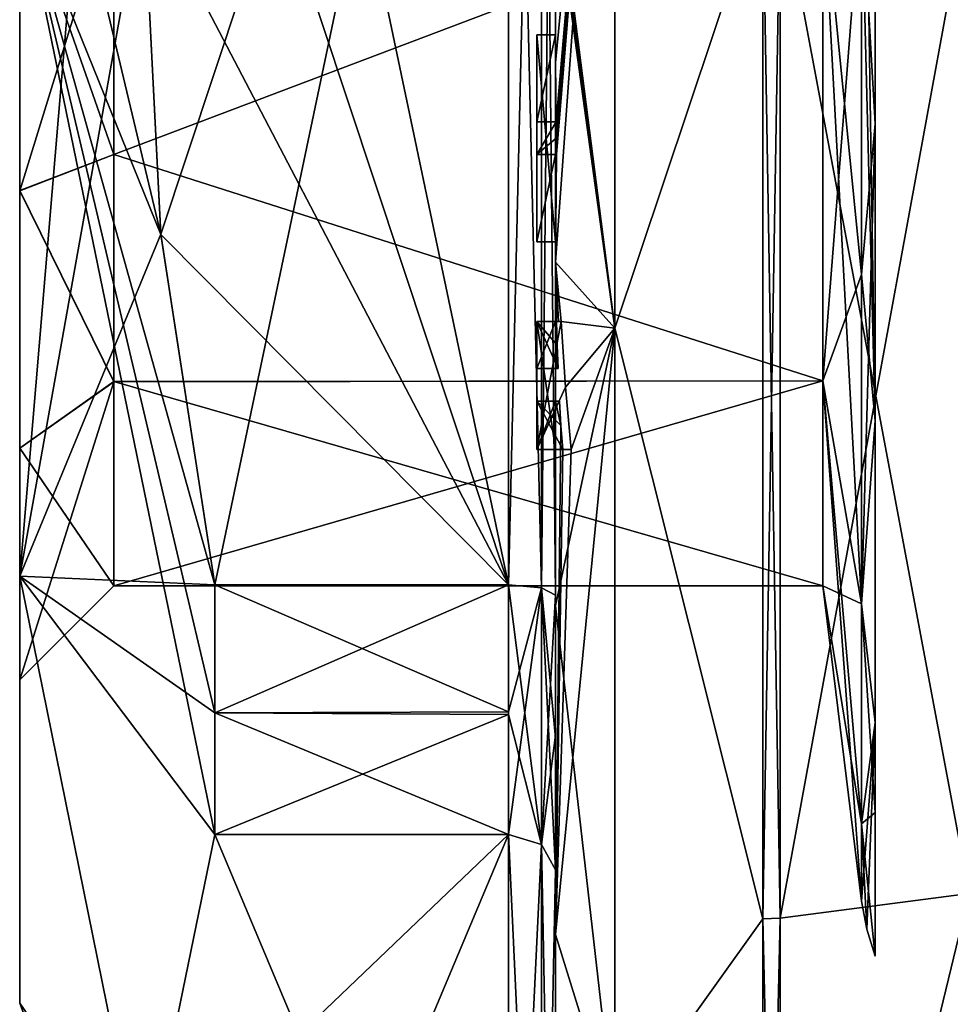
# Model space of a CAD drawing. Extents: x -100 to 297, y -1575 to 75.
# Tile 8 of 256: x -10 to 0, y -1484 to -1473. Entities that reach past the tile are written whole.
import ezdxf

# ---------------------------------------------------------------- set-up
doc = ezdxf.new("R2010")
doc.units = 0
doc.header["$LTSCALE"] = 41.718519
for name, color, linetype in [('1000', 7, 'CONTINUOUS'), ('1002', 7, 'CONTINUOUS'), ('1005', 7, 'CONTINUOUS'), ('1006', 7, 'CONTINUOUS'), ('1007', 7, 'CONTINUOUS'), ('1009', 7, 'CONTINUOUS'), ('1010', 7, 'CONTINUOUS'), ('1011', 7, 'CONTINUOUS'), ('1012', 7, 'CONTINUOUS'), ('1043', 7, 'CONTINUOUS'), ('1044', 7, 'CONTINUOUS'), ('1045', 7, 'CONTINUOUS'), ('1070', 7, 'CONTINUOUS'), ('1073', 7, 'CONTINUOUS'), ('1074', 7, 'CONTINUOUS'), ('1075', 7, 'CONTINUOUS'), ('1076', 7, 'CONTINUOUS'), ('1077', 7, 'CONTINUOUS'), ('1085', 7, 'CONTINUOUS'), ('1086', 7, 'CONTINUOUS'), ('1087', 7, 'CONTINUOUS'), ('1088', 7, 'CONTINUOUS'), ('1089', 7, 'CONTINUOUS'), ('1090', 7, 'CONTINUOUS'), ('1091', 7, 'CONTINUOUS'), ('1092', 7, 'CONTINUOUS'), ('1093', 7, 'CONTINUOUS'), ('1094', 7, 'CONTINUOUS'), ('1095', 7, 'CONTINUOUS'), ('1096', 7, 'CONTINUOUS'), ('1097', 7, 'CONTINUOUS'), ('1098', 7, 'CONTINUOUS'), ('1099', 7, 'CONTINUOUS'), ('1100', 7, 'CONTINUOUS'), ('1101', 7, 'CONTINUOUS'), ('1102', 7, 'CONTINUOUS'), ('1166', 7, 'CONTINUOUS'), ('1169', 7, 'CONTINUOUS'), ('1171', 7, 'CONTINUOUS'), ('1174', 7, 'CONTINUOUS'), ('985', 7, 'CONTINUOUS'), ('986', 7, 'CONTINUOUS'), ('987', 7, 'CONTINUOUS'), ('988', 7, 'CONTINUOUS'), ('989', 7, 'CONTINUOUS'), ('992', 7, 'CONTINUOUS'), ('997', 7, 'CONTINUOUS'), ('998', 7, 'CONTINUOUS'), ('999', 7, 'CONTINUOUS')]:
    doc.layers.add(name, color=color, linetype=linetype)

msp = doc.modelspace()

# ---------------------------------------------------------------- linework, layer by layer
at = {"layer": '1000', "linetype": 'CONTINUOUS'}
for points in [[(0, -1472, -21.444), (0, -1482.721, -18.571), (-2.009, -1472, -21.97), (0, -1472, -21.444)], [(-2.009, -1472, -21.97), (0, -1482.721, -18.571), (-2.009, -1482.985, -19.026), (-2.009, -1472, -21.97)], [(0, -1482.721, -18.571), (0, -1490.571, -10.723), (-2.009, -1491.026, -10.985), (0, -1482.721, -18.571)], [(-2.009, -1482.985, -19.026), (0, -1482.721, -18.571), (-2.009, -1491.026, -10.985), (-2.009, -1482.985, -19.026)]]:
    msp.add_3dface(points, dxfattribs=at)
at = {"layer": '1002', "linetype": 'CONTINUOUS'}
for points in [[(-1.556, -1472, -7.45), (-1.556, -1477.268, -5.268), (-1.144, -1472, -10.805), (-1.556, -1472, -7.45)], [(-1.144, -1472, -10.805), (-1.556, -1477.268, -5.268), (-1.144, -1476.135, -9.982), (-1.144, -1472, -10.805)], [(-1.556, -1477.268, 5.268), (-1.556, -1472, 7.45), (-1.144, -1479.64, 7.64), (-1.556, -1477.268, 5.268)], [(-1.556, -1472, 7.45), (-1.144, -1472, 10.805), (-1.144, -1476.135, 9.982), (-1.556, -1472, 7.45)], [(-1.144, -1479.64, 7.64), (-1.556, -1472, 7.45), (-1.144, -1476.135, 9.982), (-1.144, -1479.64, 7.64)], [(-1.144, -1476.135, -9.982), (-1.556, -1477.268, -5.268), (-1.144, -1479.64, -7.64), (-1.144, -1476.135, -9.982)], [(-1.556, -1477.268, -5.268), (-1.556, -1479.45), (-1.144, -1479.64, -7.64), (-1.556, -1477.268, -5.268)], [(-1.556, -1479.45), (-1.556, -1477.268, 5.268), (-1.144, -1482.805), (-1.556, -1479.45)], [(-1.144, -1482.805), (-1.556, -1477.268, 5.268), (-1.144, -1481.982, 4.135), (-1.144, -1482.805)], [(-1.144, -1481.982, 4.135), (-1.556, -1477.268, 5.268), (-1.144, -1479.64, 7.64), (-1.144, -1481.982, 4.135)], [(-1.144, -1479.64, -7.64), (-1.556, -1479.45), (-1.144, -1481.982, -4.135), (-1.144, -1479.64, -7.64)], [(-1.144, -1481.982, -4.135), (-1.556, -1479.45), (-1.144, -1482.805), (-1.144, -1481.982, -4.135)]]:
    msp.add_3dface(points, dxfattribs=at)
at = {"layer": '1005', "linetype": 'CONTINUOUS'}
for points in [[(-2.195, -1482.991, -19.037), (-2.195, -1472, -21.983), (-2.009, -1482.985, -19.026), (-2.195, -1482.991, -19.037)], [(-2.195, -1472, -21.983), (-2.009, -1472, -21.97), (-2.009, -1482.985, -19.026), (-2.195, -1472, -21.983)], [(-2.195, -1482.991, -19.037), (-2.009, -1482.985, -19.026), (-2.009, -1491.026, -10.985), (-2.195, -1482.991, -19.037)], [(-2.195, -1491.037, -10.991), (-2.195, -1482.991, -19.037), (-2.009, -1491.026, -10.985), (-2.195, -1491.037, -10.991)]]:
    msp.add_3dface(points, dxfattribs=at)
at = {"layer": '1006', "linetype": 'CONTINUOUS'}
for points in [[(-2.195, -1472, 21.983), (-2.195, -1482.991, 19.037), (-2.009, -1472, 21.97), (-2.195, -1472, 21.983)], [(-2.195, -1482.991, 19.037), (-2.009, -1482.985, 19.026), (-2.009, -1472, 21.97), (-2.195, -1482.991, 19.037)], [(-2.195, -1482.991, 19.037), (-2.195, -1491.037, 10.991), (-2.009, -1482.985, 19.026), (-2.195, -1482.991, 19.037)], [(-2.195, -1491.037, 10.991), (-2.009, -1491.026, 10.985), (-2.009, -1482.985, 19.026), (-2.195, -1491.037, 10.991)]]:
    msp.add_3dface(points, dxfattribs=at)
at = {"layer": '1007', "linetype": 'CONTINUOUS'}
for points in [[(-10.1, -1479.347, -10.113), (-10.1, -1472, -12.5), (-8.023, -1482.093, -14.418), (-10.1, -1479.347, -10.113)], [(-10.1, -1472, -12.5), (-8.598, -1475.71, -15.95), (-8.023, -1479.44, -15.95), (-10.1, -1472, -12.5)], [(-8.598, -1475.71, -15.95), (-10.1, -1472, -12.5), (-9.483, -1472, -14.24), (-8.598, -1475.71, -15.95)], [(-10.1, -1472, -12.5), (-8.023, -1479.44, -15.95), (-8.023, -1480.8, -15.242), (-10.1, -1472, -12.5)], [(-8.023, -1482.093, -14.418), (-10.1, -1472, -12.5), (-8.023, -1480.8, -15.242), (-8.023, -1482.093, -14.418)], [(-10.1, -1472, 12.5), (-10.1, -1479.347, 10.113), (-9.483, -1472, 14.24), (-10.1, -1472, 12.5)], [(-10.1, -1479.347, 10.113), (-8.598, -1475.708, 15.95), (-8.786, -1472, 15.95), (-10.1, -1479.347, 10.113)], [(-10.1, -1479.347, 10.113), (-8.786, -1472, 15.95), (-9.483, -1472, 14.24), (-10.1, -1479.347, 10.113)], [(-8.786, -1472, -15.95), (-8.598, -1475.71, -15.95), (-9.483, -1472, -14.24), (-8.786, -1472, -15.95)], [(-10.1, -1479.347, 10.113), (-8.023, -1479.44, 15.95), (-8.598, -1475.708, 15.95), (-10.1, -1479.347, 10.113)], [(-10.1, -1479.347, 10.113), (-10.1, -1483.888, 3.863), (-8.786, -1485.813, 7.975), (-10.1, -1479.347, 10.113)], [(-10.1, -1479.347, 10.113), (-8.786, -1485.813, 7.975), (-8.023, -1482.093, 14.418), (-10.1, -1479.347, 10.113)], [(-10.1, -1479.347, 10.113), (-8.023, -1482.093, 14.418), (-8.023, -1480.8, 15.242), (-10.1, -1479.347, 10.113)], [(-8.023, -1479.44, 15.95), (-10.1, -1479.347, 10.113), (-8.023, -1480.8, 15.242), (-8.023, -1479.44, 15.95)], [(-10.1, -1483.888, -3.863), (-10.1, -1479.347, -10.113), (-8.786, -1485.813, -7.975), (-10.1, -1483.888, -3.863)], [(-10.1, -1479.347, -10.113), (-8.023, -1482.093, -14.418), (-8.786, -1485.813, -7.975), (-10.1, -1479.347, -10.113)], [(-10.1, -1483.888, 3.863), (-10.1, -1483.888, -3.863), (-8.023, -1489.533, 1.532), (-10.1, -1483.888, 3.863)], [(-10.1, -1483.888, 3.863), (-8.023, -1489.533, 1.532), (-8.786, -1485.813, 7.975), (-10.1, -1483.888, 3.863)], [(-10.1, -1483.888, -3.863), (-8.786, -1485.813, -7.975), (-8.023, -1489.533, -1.532), (-10.1, -1483.888, -3.863)], [(-10.1, -1483.888, -3.863), (-8.023, -1489.533, -1.532), (-8.023, -1489.6), (-10.1, -1483.888, -3.863)], [(-8.023, -1489.533, 1.532), (-10.1, -1483.888, -3.863), (-8.023, -1489.6), (-8.023, -1489.533, 1.532)]]:
    msp.add_3dface(points, dxfattribs=at)
at = {"layer": '1009', "linetype": 'CONTINUOUS'}
for points in [[(-1.556, -1477.268, -5.268), (-1.556, -1472, -7.45), (-9.1, -1474.86, -6.879), (-1.556, -1477.268, -5.268)], [(-9.1, -1474.86, -6.879), (-1.556, -1472, -7.45), (-9.1, -1472.001, -7.45), (-9.1, -1474.86, -6.879)], [(-9.1, -1477.277, -5.259), (-1.556, -1477.268, -5.268), (-9.1, -1474.86, -6.879), (-9.1, -1477.277, -5.259)], [(-1.556, -1479.45), (-1.556, -1477.268, -5.268), (-9.1, -1479.45), (-1.556, -1479.45)], [(-9.1, -1479.45), (-1.556, -1477.268, -5.268), (-9.1, -1477.277, -5.259), (-9.1, -1479.45)]]:
    msp.add_3dface(points, dxfattribs=at)
at = {"layer": '1010', "linetype": 'CONTINUOUS'}
for points in [[(-9.1, -1474.859, 6.88), (-9.1, -1471.999, 7.45), (-1.556, -1472, 7.45), (-9.1, -1474.859, 6.88)], [(-1.556, -1477.268, 5.268), (-9.1, -1474.859, 6.88), (-1.556, -1472, 7.45), (-1.556, -1477.268, 5.268)], [(-9.1, -1477.276, 5.26), (-9.1, -1474.859, 6.88), (-1.556, -1477.268, 5.268), (-9.1, -1477.276, 5.26)], [(-1.556, -1479.45), (-9.1, -1477.276, 5.26), (-1.556, -1477.268, 5.268), (-1.556, -1479.45)], [(-1.556, -1479.45), (-9.1, -1479.45), (-9.1, -1477.276, 5.26), (-1.556, -1479.45)]]:
    msp.add_3dface(points, dxfattribs=at)
at = {"layer": '1011', "linetype": 'CONTINUOUS'}
for points in [[(-10.1, -1472.001, -8.45), (-10.1, -1475.245, -7.802), (-9.1, -1472.001, -7.45), (-10.1, -1472.001, -8.45)], [(-10.1, -1475.245, -7.802), (-9.1, -1474.86, -6.879), (-9.1, -1472.001, -7.45), (-10.1, -1475.245, -7.802)], [(-10.1, -1475.245, -7.802), (-9.1, -1477.277, -5.259), (-9.1, -1474.86, -6.879), (-10.1, -1475.245, -7.802)], [(-10.1, -1475.245, -7.802), (-10.1, -1477.985, -5.965), (-9.1, -1477.277, -5.259), (-10.1, -1475.245, -7.802)], [(-10.1, -1477.985, -5.965), (-10.1, -1480.45), (-9.1, -1477.277, -5.259), (-10.1, -1477.985, -5.965)], [(-10.1, -1480.45), (-9.1, -1479.45), (-9.1, -1477.277, -5.259), (-10.1, -1480.45)]]:
    msp.add_3dface(points, dxfattribs=at)
at = {"layer": '1012', "linetype": 'CONTINUOUS'}
for points in [[(-10.1, -1475.243, 7.803), (-10.1, -1471.999, 8.45), (-9.1, -1474.859, 6.88), (-10.1, -1475.243, 7.803)], [(-10.1, -1471.999, 8.45), (-9.1, -1471.999, 7.45), (-9.1, -1474.859, 6.88), (-10.1, -1471.999, 8.45)], [(-10.1, -1475.243, 7.803), (-9.1, -1474.859, 6.88), (-9.1, -1477.276, 5.26), (-10.1, -1475.243, 7.803)], [(-10.1, -1477.984, 5.966), (-10.1, -1475.243, 7.803), (-9.1, -1477.276, 5.26), (-10.1, -1477.984, 5.966)], [(-9.1, -1479.45), (-10.1, -1477.984, 5.966), (-9.1, -1477.276, 5.26), (-9.1, -1479.45)], [(-10.1, -1480.45), (-10.1, -1477.984, 5.966), (-9.1, -1479.45), (-10.1, -1480.45)]]:
    msp.add_3dface(points, dxfattribs=at)
at = {"layer": '1043', "linetype": 'CONTINUOUS'}
for points in [[(-4.6, -1473.588, 16.783), (-4.6, -1473.588, 16.5), (-4.6, -1475.789, 16.5), (-4.6, -1473.588, 16.783)], [(-4.6, -1474.513, 16.783), (-4.6, -1473.588, 16.783), (-4.6, -1475.789, 16.5), (-4.6, -1474.513, 16.783)], [(-4.6, -1474.513, 19.5), (-4.6, -1474.513, 16.783), (-4.6, -1474.86, 16.783), (-4.6, -1474.513, 19.5)], [(-4.6, -1474.86, 16.783), (-4.6, -1474.513, 16.783), (-4.6, -1475.789, 16.5), (-4.6, -1474.86, 16.783)], [(-4.6, -1474.86, 19.5), (-4.6, -1474.513, 19.5), (-4.6, -1474.86, 16.783), (-4.6, -1474.86, 19.5)], [(-4.6, -1475.789, 16.783), (-4.6, -1474.86, 16.783), (-4.6, -1475.789, 16.5), (-4.6, -1475.789, 16.783)], [(-4.6, -1476.637, 19.5), (-4.6, -1476.637, 19.196), (-4.6, -1477.135, 19.196), (-4.6, -1476.637, 19.5)], [(-4.6, -1478, 19.5), (-4.6, -1476.637, 19.5), (-4.6, -1478, 19.196), (-4.6, -1478, 19.5)], [(-4.6, -1478, 19.196), (-4.6, -1476.637, 19.5), (-4.6, -1477.483, 19.196), (-4.6, -1478, 19.196)], [(-4.6, -1477.483, 19.196), (-4.6, -1476.637, 19.5), (-4.6, -1477.135, 19.196), (-4.6, -1477.483, 19.196)], [(-4.6, -1476.637, 16.5), (-4.6, -1478, 16.5), (-4.6, -1476.637, 16.804), (-4.6, -1476.637, 16.5)], [(-4.6, -1476.637, 16.804), (-4.6, -1478, 16.5), (-4.6, -1477.135, 16.804), (-4.6, -1476.637, 16.804)], [(-4.6, -1477.483, 16.804), (-4.6, -1477.483, 19.196), (-4.6, -1477.135, 19.196), (-4.6, -1477.483, 16.804)], [(-4.6, -1478, 16.5), (-4.6, -1477.483, 16.804), (-4.6, -1477.135, 16.804), (-4.6, -1478, 16.5)], [(-4.6, -1477.135, 16.804), (-4.6, -1477.483, 16.804), (-4.6, -1477.135, 19.196), (-4.6, -1477.135, 16.804)], [(-4.6, -1478, 16.804), (-4.6, -1477.483, 16.804), (-4.6, -1478, 16.5), (-4.6, -1478, 16.804)]]:
    msp.add_3dface(points, dxfattribs=at)
at = {"layer": '1044', "linetype": 'CONTINUOUS'}
for points in [[(-4.34, -1476.637, 19.5), (-4.368, -1476.637, 19.349), (-4.6, -1476.637, 19.5), (-4.34, -1476.637, 19.5)], [(-4.368, -1476.637, 19.349), (-4.388, -1476.637, 19.196), (-4.6, -1476.637, 19.5), (-4.368, -1476.637, 19.349)], [(-4.388, -1476.637, 19.196), (-4.6, -1476.637, 19.196), (-4.6, -1476.637, 19.5), (-4.388, -1476.637, 19.196)]]:
    msp.add_3dface(points, dxfattribs=at)
at = {"layer": '1045', "linetype": 'CONTINUOUS'}
for points in [[(-4.4, -1473.588, 16.783), (-4.4, -1473.588, 16.5), (-4.6, -1473.588, 16.783), (-4.4, -1473.588, 16.783)], [(-4.4, -1473.588, 16.5), (-4.6, -1473.588, 16.5), (-4.6, -1473.588, 16.783), (-4.4, -1473.588, 16.5)]]:
    msp.add_3dface(points, dxfattribs=at)
at = {"layer": '1070', "linetype": 'CONTINUOUS'}
for points in [[(-4.4, -1479.55, 16.45), (-4.4, -1464.45, 16.45), (-4.549, -1464.528, 16.094), (-4.4, -1479.55, 16.45)], [(-4.549, -1464.528, 16.094), (-4.9, -1464.56, 15.95), (-4.549, -1479.472, 16.094), (-4.549, -1464.528, 16.094)], [(-4.9, -1464.56, 15.95), (-4.9, -1479.44, 15.95), (-4.549, -1479.472, 16.094), (-4.9, -1464.56, 15.95)], [(-4.4, -1479.55, 16.45), (-4.549, -1464.528, 16.094), (-4.549, -1479.472, 16.094), (-4.4, -1479.55, 16.45)]]:
    msp.add_3dface(points, dxfattribs=at)
at = {"layer": '1073', "linetype": 'CONTINUOUS'}
for points in [[(-4.4, -1464.45, -16.45), (-4.4, -1479.55, -16.45), (-4.549, -1479.472, -16.094), (-4.4, -1464.45, -16.45)], [(-4.4, -1464.45, -16.45), (-4.549, -1479.472, -16.094), (-4.549, -1464.528, -16.094), (-4.4, -1464.45, -16.45)], [(-4.9, -1479.44, -15.95), (-4.9, -1464.56, -15.95), (-4.549, -1464.528, -16.094), (-4.9, -1479.44, -15.95)], [(-4.549, -1479.472, -16.094), (-4.9, -1479.44, -15.95), (-4.549, -1464.528, -16.094), (-4.549, -1479.472, -16.094)]]:
    msp.add_3dface(points, dxfattribs=at)
at = {"layer": '1074', "linetype": 'CONTINUOUS'}
for points in [[(-4.9, -1489.533, -1.532), (-4.9, -1482.093, -14.418), (-4.549, -1482.202, -14.518), (-4.9, -1489.533, -1.532)], [(-4.549, -1489.674, -1.576), (-4.9, -1489.533, -1.532), (-4.549, -1482.202, -14.518), (-4.549, -1489.674, -1.576)], [(-4.4, -1482.471, -14.764), (-4.549, -1489.674, -1.576), (-4.549, -1482.202, -14.518), (-4.4, -1482.471, -14.764)], [(-4.4, -1482.471, -14.764), (-4.4, -1490.021, -1.686), (-4.549, -1489.674, -1.576), (-4.4, -1482.471, -14.764)]]:
    msp.add_3dface(points, dxfattribs=at)
at = {"layer": '1075', "linetype": 'CONTINUOUS'}
for points in [[(-4.9, -1482.093, 14.418), (-4.9, -1489.533, 1.532), (-4.549, -1489.674, 1.576), (-4.9, -1482.093, 14.418)], [(-4.549, -1482.202, 14.518), (-4.9, -1482.093, 14.418), (-4.549, -1489.674, 1.576), (-4.549, -1482.202, 14.518)], [(-4.4, -1490.021, 1.686), (-4.4, -1482.471, 14.764), (-4.549, -1482.202, 14.518), (-4.4, -1490.021, 1.686)], [(-4.4, -1490.021, 1.686), (-4.549, -1482.202, 14.518), (-4.549, -1489.674, 1.576), (-4.4, -1490.021, 1.686)]]:
    msp.add_3dface(points, dxfattribs=at)
at = {"layer": '1076', "linetype": 'CONTINUOUS'}
for points in [[(-1, -1467.059, -10.26), (-1.144, -1472, -10.805), (-1, -1474.535, -11.102), (-1, -1467.059, -10.26)], [(-1.144, -1472, -10.805), (-1.144, -1476.135, -9.982), (-1, -1474.535, -11.102), (-1.144, -1472, -10.805)], [(-1.144, -1476.135, -9.982), (-1.144, -1479.64, -7.64), (-1, -1474.535, -11.102), (-1.144, -1476.135, -9.982)], [(-1, -1474.535, -11.102), (-1.144, -1479.64, -7.64), (-1, -1480.904, -7.1), (-1, -1474.535, -11.102)], [(-1.144, -1479.64, -7.64), (-1.144, -1481.982, -4.135), (-1, -1480.904, -7.1), (-1.144, -1479.64, -7.64)], [(-1.144, -1481.982, -4.135), (-1.144, -1482.805), (-1, -1480.904, -7.1), (-1.144, -1481.982, -4.135)], [(-1.144, -1482.805), (-1.09, -1483.101, 0), (-1, -1480.904, -7.1), (-1.144, -1482.805)], [(-1.09, -1483.101, 0), (-1, -1483.388, 0), (-1, -1480.904, -7.1), (-1.09, -1483.101, 0)]]:
    msp.add_3dface(points, dxfattribs=at)
at = {"layer": '1077', "linetype": 'CONTINUOUS'}
for points in [[(-1.144, -1476.135, 9.982), (-1.144, -1472, 10.805), (-1, -1477.693, 9.862), (-1.144, -1476.135, 9.982)], [(-1, -1477.693, 9.862), (-1.144, -1472, 10.805), (-1.09, -1472, 11.101), (-1, -1477.693, 9.862)], [(-1, -1472, 11.388), (-1, -1477.693, 9.862), (-1.09, -1472, 11.101), (-1, -1472, 11.388)], [(-1.144, -1479.64, 7.64), (-1.144, -1476.135, 9.982), (-1, -1477.693, 9.862), (-1.144, -1479.64, 7.64)], [(-1, -1481.862, 5.693), (-1.144, -1479.64, 7.64), (-1, -1477.693, 9.862), (-1, -1481.862, 5.693)], [(-1.144, -1481.982, 4.135), (-1.144, -1479.64, 7.64), (-1, -1481.862, 5.693), (-1.144, -1481.982, 4.135)], [(-1, -1483.388, 0), (-1.144, -1481.982, 4.135), (-1, -1481.862, 5.693), (-1, -1483.388, 0)], [(-1.144, -1482.805), (-1.144, -1481.982, 4.135), (-1.09, -1483.101, 0), (-1.144, -1482.805)], [(-1.144, -1481.982, 4.135), (-1, -1483.388, 0), (-1.09, -1483.101, 0), (-1.144, -1481.982, 4.135)]]:
    msp.add_3dface(points, dxfattribs=at)
at = {"layer": '1085', "linetype": 'CONTINUOUS'}
for points in [[(-4.388, -1476.637, 19.196), (-4.381, -1476.888, 19.196), (-4.6, -1476.637, 19.196), (-4.388, -1476.637, 19.196)], [(-4.381, -1476.888, 19.196), (-4.372, -1477.135, 19.196), (-4.6, -1476.637, 19.196), (-4.381, -1476.888, 19.196)], [(-4.6, -1476.637, 19.196), (-4.372, -1477.135, 19.196), (-4.6, -1477.135, 19.196), (-4.6, -1476.637, 19.196)]]:
    msp.add_3dface(points, dxfattribs=at)
at = {"layer": '1086', "linetype": 'CONTINUOUS'}
for points in [[(-4.4, -1477.135, 18.812), (-4.4, -1477.135, 16.804), (-4.6, -1477.135, 19.196), (-4.4, -1477.135, 18.812)], [(-4.393, -1477.135, 19.005), (-4.4, -1477.135, 18.812), (-4.6, -1477.135, 19.196), (-4.393, -1477.135, 19.005)], [(-4.4, -1477.135, 16.804), (-4.6, -1477.135, 16.804), (-4.6, -1477.135, 19.196), (-4.4, -1477.135, 16.804)], [(-4.372, -1477.135, 19.196), (-4.393, -1477.135, 19.005), (-4.6, -1477.135, 19.196), (-4.372, -1477.135, 19.196)]]:
    msp.add_3dface(points, dxfattribs=at)
at = {"layer": '1087', "linetype": 'CONTINUOUS'}
for points in [[(-4.4, -1477.135, 16.804), (-4.4, -1476.637, 16.804), (-4.6, -1477.135, 16.804), (-4.4, -1477.135, 16.804)], [(-4.4, -1476.637, 16.804), (-4.6, -1476.637, 16.804), (-4.6, -1477.135, 16.804), (-4.4, -1476.637, 16.804)]]:
    msp.add_3dface(points, dxfattribs=at)
at = {"layer": '1088', "linetype": 'CONTINUOUS'}
for points in [[(-4.4, -1476.637, 16.804), (-4.4, -1476.637, 16.5), (-4.6, -1476.637, 16.804), (-4.4, -1476.637, 16.804)], [(-4.4, -1476.637, 16.5), (-4.6, -1476.637, 16.5), (-4.6, -1476.637, 16.804), (-4.4, -1476.637, 16.5)]]:
    msp.add_3dface(points, dxfattribs=at)
at = {"layer": '1089', "linetype": 'CONTINUOUS'}
for points in [[(-4.4, -1476.637, 16.5), (-4.4, -1478, 16.5), (-4.6, -1476.637, 16.5), (-4.4, -1476.637, 16.5)], [(-4.4, -1478, 16.5), (-4.6, -1478, 16.5), (-4.6, -1476.637, 16.5), (-4.4, -1478, 16.5)]]:
    msp.add_3dface(points, dxfattribs=at)
at = {"layer": '1090', "linetype": 'CONTINUOUS'}
for points in [[(-4.4, -1478, 16.5), (-4.4, -1478, 16.804), (-4.6, -1478, 16.5), (-4.4, -1478, 16.5)], [(-4.4, -1478, 16.804), (-4.6, -1478, 16.804), (-4.6, -1478, 16.5), (-4.4, -1478, 16.804)]]:
    msp.add_3dface(points, dxfattribs=at)
at = {"layer": '1091', "linetype": 'CONTINUOUS'}
for points in [[(-4.4, -1478, 16.804), (-4.4, -1477.483, 16.804), (-4.6, -1478, 16.804), (-4.4, -1478, 16.804)], [(-4.4, -1477.483, 16.804), (-4.6, -1477.483, 16.804), (-4.6, -1478, 16.804), (-4.4, -1477.483, 16.804)]]:
    msp.add_3dface(points, dxfattribs=at)
at = {"layer": '1092', "linetype": 'CONTINUOUS'}
for points in [[(-4.4, -1477.483, 16.804), (-4.4, -1477.483, 18.713), (-4.6, -1477.483, 16.804), (-4.4, -1477.483, 16.804)], [(-4.4, -1477.483, 18.713), (-4.389, -1477.483, 18.956), (-4.6, -1477.483, 16.804), (-4.4, -1477.483, 18.713)], [(-4.389, -1477.483, 18.956), (-4.357, -1477.483, 19.196), (-4.6, -1477.483, 19.196), (-4.389, -1477.483, 18.956)], [(-4.389, -1477.483, 18.956), (-4.6, -1477.483, 19.196), (-4.6, -1477.483, 16.804), (-4.389, -1477.483, 18.956)]]:
    msp.add_3dface(points, dxfattribs=at)
at = {"layer": '1093', "linetype": 'CONTINUOUS'}
for points in [[(-4.357, -1477.483, 19.196), (-4.342, -1477.744, 19.196), (-4.6, -1477.483, 19.196), (-4.357, -1477.483, 19.196)], [(-4.342, -1477.744, 19.196), (-4.324, -1478, 19.196), (-4.6, -1477.483, 19.196), (-4.342, -1477.744, 19.196)], [(-4.324, -1478, 19.196), (-4.6, -1478, 19.196), (-4.6, -1477.483, 19.196), (-4.324, -1478, 19.196)]]:
    msp.add_3dface(points, dxfattribs=at)
at = {"layer": '1094', "linetype": 'CONTINUOUS'}
for points in [[(-4.324, -1478, 19.196), (-4.282, -1478, 19.35), (-4.6, -1478, 19.5), (-4.324, -1478, 19.196)], [(-4.324, -1478, 19.196), (-4.6, -1478, 19.5), (-4.6, -1478, 19.196), (-4.324, -1478, 19.196)], [(-4.282, -1478, 19.35), (-4.232, -1478, 19.5), (-4.6, -1478, 19.5), (-4.282, -1478, 19.35)]]:
    msp.add_3dface(points, dxfattribs=at)
at = {"layer": '1095', "linetype": 'CONTINUOUS'}
for points in [[(-4.295, -1477.334, 19.5), (-4.34, -1476.637, 19.5), (-4.6, -1478, 19.5), (-4.295, -1477.334, 19.5)], [(-4.34, -1476.637, 19.5), (-4.6, -1476.637, 19.5), (-4.6, -1478, 19.5), (-4.34, -1476.637, 19.5)], [(-4.232, -1478, 19.5), (-4.295, -1477.334, 19.5), (-4.6, -1478, 19.5), (-4.232, -1478, 19.5)]]:
    msp.add_3dface(points, dxfattribs=at)
at = {"layer": '1096', "linetype": 'CONTINUOUS'}
for points in [[(-4.4, -1473.588, 16.5), (-4.4, -1475.789, 16.5), (-4.6, -1473.588, 16.5), (-4.4, -1473.588, 16.5)], [(-4.6, -1473.588, 16.5), (-4.4, -1475.789, 16.5), (-4.6, -1475.789, 16.5), (-4.6, -1473.588, 16.5)]]:
    msp.add_3dface(points, dxfattribs=at)
at = {"layer": '1097', "linetype": 'CONTINUOUS'}
for points in [[(-4.4, -1475.789, 16.5), (-4.4, -1475.789, 16.783), (-4.6, -1475.789, 16.5), (-4.4, -1475.789, 16.5)], [(-4.4, -1475.789, 16.783), (-4.6, -1475.789, 16.783), (-4.6, -1475.789, 16.5), (-4.4, -1475.789, 16.783)]]:
    msp.add_3dface(points, dxfattribs=at)
at = {"layer": '1098', "linetype": 'CONTINUOUS'}
for points in [[(-4.4, -1475.789, 16.783), (-4.4, -1474.86, 16.783), (-4.6, -1475.789, 16.783), (-4.4, -1475.789, 16.783)], [(-4.4, -1474.86, 16.783), (-4.6, -1474.86, 16.783), (-4.6, -1475.789, 16.783), (-4.4, -1474.86, 16.783)]]:
    msp.add_3dface(points, dxfattribs=at)
at = {"layer": '1099', "linetype": 'CONTINUOUS'}
for points in [[(-4.4, -1474.86, 16.783), (-4.4, -1474.86, 19.289), (-4.6, -1474.86, 16.783), (-4.4, -1474.86, 16.783)], [(-4.4, -1474.86, 19.289), (-4.398, -1474.86, 19.395), (-4.6, -1474.86, 16.783), (-4.4, -1474.86, 19.289)], [(-4.398, -1474.86, 19.395), (-4.391, -1474.86, 19.5), (-4.6, -1474.86, 16.783), (-4.398, -1474.86, 19.395)], [(-4.391, -1474.86, 19.5), (-4.6, -1474.86, 19.5), (-4.6, -1474.86, 16.783), (-4.391, -1474.86, 19.5)]]:
    msp.add_3dface(points, dxfattribs=at)
at = {"layer": '1100', "linetype": 'CONTINUOUS'}
for points in [[(-4.393, -1474.687, 19.5), (-4.395, -1474.513, 19.5), (-4.6, -1474.86, 19.5), (-4.393, -1474.687, 19.5)], [(-4.395, -1474.513, 19.5), (-4.6, -1474.513, 19.5), (-4.6, -1474.86, 19.5), (-4.395, -1474.513, 19.5)], [(-4.391, -1474.86, 19.5), (-4.393, -1474.687, 19.5), (-4.6, -1474.86, 19.5), (-4.391, -1474.86, 19.5)]]:
    msp.add_3dface(points, dxfattribs=at)
at = {"layer": '1101', "linetype": 'CONTINUOUS'}
for points in [[(-4.4, -1474.513, 19.337), (-4.4, -1474.513, 16.783), (-4.6, -1474.513, 19.5), (-4.4, -1474.513, 19.337)], [(-4.399, -1474.513, 19.419), (-4.4, -1474.513, 19.337), (-4.6, -1474.513, 19.5), (-4.399, -1474.513, 19.419)], [(-4.4, -1474.513, 16.783), (-4.6, -1474.513, 16.783), (-4.6, -1474.513, 19.5), (-4.4, -1474.513, 16.783)], [(-4.395, -1474.513, 19.5), (-4.399, -1474.513, 19.419), (-4.6, -1474.513, 19.5), (-4.395, -1474.513, 19.5)]]:
    msp.add_3dface(points, dxfattribs=at)
at = {"layer": '1102', "linetype": 'CONTINUOUS'}
for points in [[(-4.4, -1474.513, 16.783), (-4.4, -1473.588, 16.783), (-4.6, -1474.513, 16.783), (-4.4, -1474.513, 16.783)], [(-4.4, -1473.588, 16.783), (-4.6, -1473.588, 16.783), (-4.6, -1474.513, 16.783), (-4.4, -1473.588, 16.783)]]:
    msp.add_3dface(points, dxfattribs=at)
at = {"layer": '1166', "linetype": 'CONTINUOUS'}
for points in [[(-8.023, -1479.44, -15.95), (-4.9, -1479.44, -15.95), (-4.9, -1480.791, -15.248), (-8.023, -1479.44, -15.95)], [(-8.023, -1480.8, -15.242), (-8.023, -1479.44, -15.95), (-4.9, -1480.791, -15.248), (-8.023, -1480.8, -15.242)], [(-4.9, -1479.44, 15.95), (-8.023, -1479.44, 15.95), (-8.023, -1480.8, 15.242), (-4.9, -1479.44, 15.95)], [(-4.9, -1479.44, 15.95), (-8.023, -1480.8, 15.242), (-4.9, -1480.819, 15.231), (-4.9, -1479.44, 15.95)], [(-4.9, -1482.093, -14.418), (-8.023, -1480.8, -15.242), (-4.9, -1480.791, -15.248), (-4.9, -1482.093, -14.418)], [(-4.9, -1482.093, -14.418), (-8.023, -1482.093, -14.418), (-8.023, -1480.8, -15.242), (-4.9, -1482.093, -14.418)], [(-8.023, -1480.8, 15.242), (-8.023, -1482.093, 14.418), (-4.9, -1480.819, 15.231), (-8.023, -1480.8, 15.242)], [(-8.023, -1482.093, 14.418), (-4.9, -1482.093, 14.418), (-4.9, -1480.819, 15.231), (-8.023, -1482.093, 14.418)]]:
    msp.add_3dface(points, dxfattribs=at)
at = {"layer": '1169', "linetype": 'CONTINUOUS'}
for points in [[(-4.9, -1480.791, -15.248), (-4.9, -1479.44, -15.95), (-4.549, -1479.472, -16.094), (-4.9, -1480.791, -15.248)], [(-4.9, -1482.093, -14.418), (-4.9, -1480.791, -15.248), (-4.549, -1479.472, -16.094), (-4.9, -1482.093, -14.418)], [(-4.549, -1482.202, -14.518), (-4.9, -1482.093, -14.418), (-4.549, -1479.472, -16.094), (-4.549, -1482.202, -14.518)], [(-4.4, -1479.55, -16.45), (-4.549, -1482.202, -14.518), (-4.549, -1479.472, -16.094), (-4.4, -1479.55, -16.45)], [(-4.4, -1479.55, -16.45), (-4.4, -1481.039, -15.681), (-4.549, -1482.202, -14.518), (-4.4, -1479.55, -16.45)], [(-4.4, -1481.039, -15.681), (-4.4, -1482.471, -14.764), (-4.549, -1482.202, -14.518), (-4.4, -1481.039, -15.681)]]:
    msp.add_3dface(points, dxfattribs=at)
at = {"layer": '1171', "linetype": 'CONTINUOUS'}
for points in [[(-4.9, -1479.44, 15.95), (-4.9, -1480.819, 15.231), (-4.549, -1482.202, 14.518), (-4.9, -1479.44, 15.95)], [(-4.549, -1479.472, 16.094), (-4.9, -1479.44, 15.95), (-4.549, -1482.202, 14.518), (-4.549, -1479.472, 16.094)], [(-4.4, -1482.471, 14.764), (-4.4, -1481.07, 15.663), (-4.549, -1479.472, 16.094), (-4.4, -1482.471, 14.764)], [(-4.4, -1482.471, 14.764), (-4.549, -1479.472, 16.094), (-4.549, -1482.202, 14.518), (-4.4, -1482.471, 14.764)], [(-4.4, -1481.07, 15.663), (-4.4, -1479.55, 16.45), (-4.549, -1479.472, 16.094), (-4.4, -1481.07, 15.663)], [(-4.9, -1480.819, 15.231), (-4.9, -1482.093, 14.418), (-4.549, -1482.202, 14.518), (-4.9, -1480.819, 15.231)]]:
    msp.add_3dface(points, dxfattribs=at)
at = {"layer": '1174', "linetype": 'CONTINUOUS'}
for points in [[(-1, -1483.388, 0), (-1, -1481.862, 5.693), (-1, -1460.898, 2.535), (-1, -1483.388, 0)], [(-1, -1483.388, 0), (-1, -1460.898, 2.535), (-1, -1461.74, -4.941), (-1, -1483.388, 0)], [(-1, -1481.862, 5.693), (-1, -1464.9, 8.904), (-1, -1460.898, 2.535), (-1, -1481.862, 5.693)], [(-1, -1483.388, 0), (-1, -1461.74, -4.941), (-1, -1480.904, -7.1), (-1, -1483.388, 0)], [(-1, -1461.74, -4.941), (-1, -1467.059, -10.26), (-1, -1480.904, -7.1), (-1, -1461.74, -4.941)], [(-1, -1481.862, 5.693), (-1, -1477.693, 9.862), (-1, -1464.9, 8.904), (-1, -1481.862, 5.693)], [(-1, -1477.693, 9.862), (-1, -1472, 11.388), (-1, -1464.9, 8.904), (-1, -1477.693, 9.862)], [(-1, -1467.059, -10.26), (-1, -1474.535, -11.102), (-1, -1480.904, -7.1), (-1, -1467.059, -10.26)]]:
    msp.add_3dface(points, dxfattribs=at)
at = {"layer": '985', "linetype": 'CONTINUOUS'}
for points in [[(-10.1, -1475.245, -7.802), (-10.1, -1472.001, -8.45), (-10.1, -1464.653, -10.113), (-10.1, -1475.245, -7.802)], [(-10.1, -1475.245, -7.802), (-10.1, -1464.653, -10.113), (-10.1, -1479.347, -10.113), (-10.1, -1475.245, -7.802)], [(-10.1, -1464.653, 10.113), (-10.1, -1468.755, 7.802), (-10.1, -1479.347, 10.113), (-10.1, -1464.653, 10.113)], [(-10.1, -1464.653, -10.113), (-10.1, -1472, -12.5), (-10.1, -1479.347, -10.113), (-10.1, -1464.653, -10.113)], [(-10.1, -1472, 12.5), (-10.1, -1464.653, 10.113), (-10.1, -1479.347, 10.113), (-10.1, -1472, 12.5)], [(-10.1, -1468.755, 7.802), (-10.1, -1471.999, 8.45), (-10.1, -1479.347, 10.113), (-10.1, -1468.755, 7.802)], [(-10.1, -1471.999, 8.45), (-10.1, -1475.243, 7.803), (-10.1, -1479.347, 10.113), (-10.1, -1471.999, 8.45)], [(-10.1, -1475.243, 7.803), (-10.1, -1477.984, 5.966), (-10.1, -1479.347, 10.113), (-10.1, -1475.243, 7.803)], [(-10.1, -1477.985, -5.965), (-10.1, -1475.245, -7.802), (-10.1, -1483.888, -3.863), (-10.1, -1477.985, -5.965)], [(-10.1, -1483.888, -3.863), (-10.1, -1475.245, -7.802), (-10.1, -1479.347, -10.113), (-10.1, -1483.888, -3.863)], [(-10.1, -1477.984, 5.966), (-10.1, -1480.45), (-10.1, -1483.888, 3.863), (-10.1, -1477.984, 5.966)], [(-10.1, -1479.347, 10.113), (-10.1, -1477.984, 5.966), (-10.1, -1483.888, 3.863), (-10.1, -1479.347, 10.113)], [(-10.1, -1480.45), (-10.1, -1477.985, -5.965), (-10.1, -1483.888, -3.863), (-10.1, -1480.45)], [(-10.1, -1483.888, 3.863), (-10.1, -1480.45), (-10.1, -1483.888, -3.863), (-10.1, -1483.888, 3.863)]]:
    msp.add_3dface(points, dxfattribs=at)
at = {"layer": '986', "linetype": 'CONTINUOUS'}
for points in [[(-8.023, -1464.56, -15.95), (-4.9, -1479.44, -15.95), (-8.598, -1468.292, -15.95), (-8.023, -1464.56, -15.95)], [(-4.9, -1464.56, -15.95), (-4.9, -1479.44, -15.95), (-8.023, -1464.56, -15.95), (-4.9, -1464.56, -15.95)], [(-8.598, -1468.292, -15.95), (-4.9, -1479.44, -15.95), (-8.786, -1472, -15.95), (-8.598, -1468.292, -15.95)], [(-8.786, -1472, -15.95), (-4.9, -1479.44, -15.95), (-8.598, -1475.71, -15.95), (-8.786, -1472, -15.95)], [(-8.598, -1475.71, -15.95), (-4.9, -1479.44, -15.95), (-8.023, -1479.44, -15.95), (-8.598, -1475.71, -15.95)]]:
    msp.add_3dface(points, dxfattribs=at)
at = {"layer": '987', "linetype": 'CONTINUOUS'}
for points in [[(-8.023, -1482.093, -14.418), (-4.9, -1489.533, -1.532), (-8.786, -1485.813, -7.975), (-8.023, -1482.093, -14.418)], [(-4.9, -1482.093, -14.418), (-4.9, -1489.533, -1.532), (-8.023, -1482.093, -14.418), (-4.9, -1482.093, -14.418)]]:
    msp.add_3dface(points, dxfattribs=at)
at = {"layer": '988', "linetype": 'CONTINUOUS'}
for points in [[(-8.023, -1489.533, 1.532), (-4.9, -1482.093, 14.418), (-8.786, -1485.813, 7.975), (-8.023, -1489.533, 1.532)], [(-8.786, -1485.813, 7.975), (-4.9, -1482.093, 14.418), (-8.023, -1482.093, 14.418), (-8.786, -1485.813, 7.975)], [(-4.9, -1489.533, 1.532), (-4.9, -1482.093, 14.418), (-8.023, -1489.533, 1.532), (-4.9, -1489.533, 1.532)]]:
    msp.add_3dface(points, dxfattribs=at)
at = {"layer": '989', "linetype": 'CONTINUOUS'}
for points in [[(-8.598, -1475.708, 15.95), (-4.9, -1464.56, 15.95), (-8.786, -1472, 15.95), (-8.598, -1475.708, 15.95)], [(-8.023, -1479.44, 15.95), (-4.9, -1464.56, 15.95), (-8.598, -1475.708, 15.95), (-8.023, -1479.44, 15.95)], [(-4.9, -1479.44, 15.95), (-4.9, -1464.56, 15.95), (-8.023, -1479.44, 15.95), (-4.9, -1479.44, 15.95)]]:
    msp.add_3dface(points, dxfattribs=at)
at = {"layer": '992', "linetype": 'CONTINUOUS'}
for points in [[(-4.4, -1479.55, 16.45), (-4.4, -1465.736, 16.5), (-4.4, -1464.45, 16.45), (-4.4, -1479.55, 16.45)], [(-4.4, -1464.45, -16.45), (-4.4, -1473.051, -16.5), (-4.4, -1479.55, -16.45), (-4.4, -1464.45, -16.45)], [(-4.4, -1466.13, 16.5), (-4.4, -1465.736, 16.5), (-4.4, -1479.55, 16.45), (-4.4, -1466.13, 16.5)], [(-4.4, -1467.565, 16.5), (-4.4, -1466.13, 16.5), (-4.4, -1479.55, 16.45), (-4.4, -1467.565, 16.5)], [(-4.4, -1467.958, 16.5), (-4.4, -1467.565, 16.5), (-4.4, -1479.55, 16.45), (-4.4, -1467.958, 16.5)], [(-4.4, -1469.878, 16.5), (-4.4, -1467.958, 16.5), (-4.4, -1479.55, 16.45), (-4.4, -1469.878, 16.5)], [(-4.4, -1470.227, 16.5), (-4.4, -1469.878, 16.5), (-4.4, -1479.55, 16.45), (-4.4, -1470.227, 16.5)], [(-4.4, -1471.864, 16.5), (-4.4, -1470.227, 16.5), (-4.4, -1479.55, 16.45), (-4.4, -1471.864, 16.5)], [(-4.4, -1472.283, 16.5), (-4.4, -1471.864, 16.5), (-4.4, -1479.55, 16.45), (-4.4, -1472.283, 16.5)], [(-4.4, -1472.126, -19.5), (-4.4, -1479.661, -17.932), (-4.4, -1472.126, -16.783), (-4.4, -1472.126, -19.5)], [(-4.4, -1472.126, -16.783), (-4.4, -1479.661, -17.932), (-4.4, -1473.051, -16.783), (-4.4, -1472.126, -16.783)], [(-4.4, -1473.25, 19.46), (-4.4, -1472.283, 16.5), (-4.4, -1473.588, 16.5), (-4.4, -1473.25, 19.46)], [(-4.4, -1473.588, 16.5), (-4.4, -1472.283, 16.5), (-4.4, -1479.55, 16.45), (-4.4, -1473.588, 16.5)], [(-4.4, -1473.051, -16.783), (-4.4, -1479.661, -17.932), (-4.4, -1473.051, -16.5), (-4.4, -1473.051, -16.783)], [(-4.4, -1473.051, -16.5), (-4.4, -1479.661, -17.932), (-4.4, -1479.55, -16.45), (-4.4, -1473.051, -16.5)], [(-4.4, -1473.883, 19.409), (-4.4, -1473.25, 19.46), (-4.4, -1473.588, 16.783), (-4.4, -1473.883, 19.409)], [(-4.4, -1473.588, 16.783), (-4.4, -1473.25, 19.46), (-4.4, -1473.588, 16.5), (-4.4, -1473.588, 16.783)], [(-4.4, -1474.513, 16.783), (-4.4, -1473.883, 19.409), (-4.4, -1473.588, 16.783), (-4.4, -1474.513, 16.783)], [(-4.4, -1475.789, 16.5), (-4.4, -1473.588, 16.5), (-4.4, -1479.55, 16.45), (-4.4, -1475.789, 16.5)], [(-4.4, -1474.513, 19.337), (-4.4, -1473.883, 19.409), (-4.4, -1474.513, 16.783), (-4.4, -1474.513, 19.337)], [(-4.4, -1474.86, 16.783), (-4.4, -1475.789, 16.783), (-4.4, -1474.86, 19.289), (-4.4, -1474.86, 16.783)], [(-4.4, -1474.86, 19.289), (-4.4, -1475.789, 16.783), (-4.4, -1476.004, 19.084), (-4.4, -1474.86, 19.289)], [(-4.4, -1475.789, 16.783), (-4.4, -1475.789, 16.5), (-4.4, -1476.637, 16.5), (-4.4, -1475.789, 16.783)], [(-4.4, -1476.637, 16.5), (-4.4, -1475.789, 16.5), (-4.4, -1479.55, 16.45), (-4.4, -1476.637, 16.5)], [(-4.4, -1476.004, 19.084), (-4.4, -1475.789, 16.783), (-4.4, -1476.637, 16.5), (-4.4, -1476.004, 19.084)], [(-4.4, -1477.135, 18.812), (-4.4, -1476.004, 19.084), (-4.4, -1477.135, 16.804), (-4.4, -1477.135, 18.812)], [(-4.4, -1477.135, 16.804), (-4.4, -1476.004, 19.084), (-4.4, -1476.637, 16.804), (-4.4, -1477.135, 16.804)], [(-4.4, -1476.637, 16.804), (-4.4, -1476.004, 19.084), (-4.4, -1476.637, 16.5), (-4.4, -1476.637, 16.804)], [(-4.4, -1478, 16.5), (-4.4, -1476.637, 16.5), (-4.4, -1479.55, 16.45), (-4.4, -1478, 16.5)], [(-4.4, -1477.483, 16.804), (-4.4, -1478, 16.804), (-4.4, -1477.483, 18.713), (-4.4, -1477.483, 16.804)], [(-4.4, -1477.483, 18.713), (-4.4, -1478, 16.804), (-4.4, -1479.55, 16.45), (-4.4, -1477.483, 18.713)], [(-4.4, -1483.157, 15.993), (-4.4, -1477.483, 18.713), (-4.4, -1482.471, 14.764), (-4.4, -1483.157, 15.993)], [(-4.4, -1482.471, 14.764), (-4.4, -1477.483, 18.713), (-4.4, -1481.07, 15.663), (-4.4, -1482.471, 14.764)], [(-4.4, -1481.07, 15.663), (-4.4, -1477.483, 18.713), (-4.4, -1479.55, 16.45), (-4.4, -1481.07, 15.663)], [(-4.4, -1478, 16.804), (-4.4, -1478, 16.5), (-4.4, -1479.55, 16.45), (-4.4, -1478, 16.804)], [(-4.4, -1479.55, -16.45), (-4.4, -1479.661, -17.932), (-4.4, -1481.039, -15.681), (-4.4, -1479.55, -16.45)], [(-4.4, -1479.661, -17.932), (-4.4, -1486.004, -13.57), (-4.4, -1481.039, -15.681), (-4.4, -1479.661, -17.932)], [(-4.4, -1481.039, -15.681), (-4.4, -1486.004, -13.57), (-4.4, -1482.471, -14.764), (-4.4, -1481.039, -15.681)], [(-4.4, -1485.182, 10.167), (-4.4, -1483.157, 15.993), (-4.4, -1482.471, 14.764), (-4.4, -1485.182, 10.167)], [(-4.4, -1485.182, 10.167), (-4.4, -1482.471, 14.764), (-4.4, -1490.021, 1.686), (-4.4, -1485.182, 10.167)], [(-4.4, -1487.923, -5.42), (-4.4, -1488.7, -4.074), (-4.4, -1482.471, -14.764), (-4.4, -1487.923, -5.42)], [(-4.4, -1482.471, -14.764), (-4.4, -1488.7, -4.074), (-4.4, -1490.021, -1.686), (-4.4, -1482.471, -14.764)], [(-4.4, -1486.862, -7.258), (-4.4, -1487.923, -5.42), (-4.4, -1482.471, -14.764), (-4.4, -1486.862, -7.258)], [(-4.4, -1486.567, -7.77), (-4.4, -1486.862, -7.258), (-4.4, -1482.471, -14.764), (-4.4, -1486.567, -7.77)], [(-4.4, -1485.798, -9.101), (-4.4, -1486.567, -7.77), (-4.4, -1482.471, -14.764), (-4.4, -1485.798, -9.101)], [(-4.4, -1485.589, -9.464), (-4.4, -1485.798, -9.101), (-4.4, -1482.471, -14.764), (-4.4, -1485.589, -9.464)], [(-4.4, -1484.868, -10.712), (-4.4, -1485.589, -9.464), (-4.4, -1482.471, -14.764), (-4.4, -1484.868, -10.712)], [(-4.4, -1484.642, -11.104), (-4.4, -1484.868, -10.712), (-4.4, -1482.471, -14.764), (-4.4, -1484.642, -11.104)], [(-4.4, -1484.141, -11.971), (-4.4, -1484.642, -11.104), (-4.4, -1482.471, -14.764), (-4.4, -1484.141, -11.971)], [(-4.4, -1483.914, -12.364), (-4.4, -1484.141, -11.971), (-4.4, -1482.471, -14.764), (-4.4, -1483.914, -12.364)], [(-4.4, -1486.004, -13.57), (-4.4, -1483.914, -12.364), (-4.4, -1482.471, -14.764), (-4.4, -1486.004, -13.57)], [(-4.4, -1487.671, 11.604), (-4.4, -1483.157, 15.993), (-4.4, -1485.182, 10.167), (-4.4, -1487.671, 11.604)]]:
    msp.add_3dface(points, dxfattribs=at)
at = {"layer": '997', "linetype": 'CONTINUOUS'}
for points in [[(-3.77, -1476.708, -20.629), (-4.4, -1471.779, -19.499), (-3.77, -1467.292, -20.629), (-3.77, -1476.708, -20.629)], [(-3.77, -1476.708, -20.629), (-3.77, -1467.292, -20.629), (-2.195, -1472, -21.983), (-3.77, -1476.708, -20.629)], [(-4.4, -1471.952, -19.5), (-4.4, -1471.779, -19.499), (-3.77, -1476.708, -20.629), (-4.4, -1471.952, -19.5)], [(-4.4, -1472.126, -19.5), (-4.4, -1471.952, -19.5), (-3.77, -1476.708, -20.629), (-4.4, -1472.126, -19.5)], [(-2.195, -1482.991, -19.037), (-3.77, -1476.708, -20.629), (-2.195, -1472, -21.983), (-2.195, -1482.991, -19.037)], [(-4.4, -1479.661, -17.932), (-4.4, -1472.126, -19.5), (-3.77, -1476.708, -20.629), (-4.4, -1479.661, -17.932)], [(-3.77, -1485.193, -16.543), (-4.4, -1479.661, -17.932), (-3.77, -1476.708, -20.629), (-3.77, -1485.193, -16.543)], [(-3.77, -1485.193, -16.543), (-3.77, -1476.708, -20.629), (-2.195, -1482.991, -19.037), (-3.77, -1485.193, -16.543)], [(-4.4, -1486.004, -13.57), (-4.4, -1479.661, -17.932), (-3.77, -1485.193, -16.543), (-4.4, -1486.004, -13.57)], [(-2.195, -1491.037, -10.991), (-3.77, -1485.193, -16.543), (-2.195, -1482.991, -19.037), (-2.195, -1491.037, -10.991)]]:
    msp.add_3dface(points, dxfattribs=at)
at = {"layer": '998', "linetype": 'CONTINUOUS'}
for points in [[(-3.77, -1467.292, 20.629), (-4.4, -1473.883, 19.409), (-4.395, -1474.513, 19.5), (-3.77, -1467.292, 20.629)], [(-4.4, -1473.883, 19.409), (-3.77, -1467.292, 20.629), (-4.4, -1473.263, 19.5), (-4.4, -1473.883, 19.409)], [(-3.77, -1467.292, 20.629), (-4.4, -1476.004, 19.084), (-3.77, -1476.708, 20.629), (-3.77, -1467.292, 20.629)], [(-4.4, -1476.004, 19.084), (-3.77, -1467.292, 20.629), (-4.391, -1474.86, 19.5), (-4.4, -1476.004, 19.084)], [(-4.393, -1474.687, 19.5), (-3.77, -1467.292, 20.629), (-4.395, -1474.513, 19.5), (-4.393, -1474.687, 19.5)], [(-4.391, -1474.86, 19.5), (-3.77, -1467.292, 20.629), (-4.393, -1474.687, 19.5), (-4.391, -1474.86, 19.5)], [(-3.77, -1467.292, 20.629), (-3.77, -1476.708, 20.629), (-2.195, -1472, 21.983), (-3.77, -1467.292, 20.629)], [(-2.195, -1472, 21.983), (-3.77, -1476.708, 20.629), (-2.195, -1482.991, 19.037), (-2.195, -1472, 21.983)], [(-4.4, -1473.25, 19.46), (-4.4, -1473.883, 19.409), (-4.4, -1473.256, 19.48), (-4.4, -1473.25, 19.46)], [(-4.4, -1473.256, 19.48), (-4.4, -1473.883, 19.409), (-4.4, -1473.263, 19.5), (-4.4, -1473.256, 19.48)], [(-4.4, -1473.883, 19.409), (-4.4, -1474.513, 19.337), (-4.399, -1474.513, 19.419), (-4.4, -1473.883, 19.409)], [(-4.395, -1474.513, 19.5), (-4.4, -1473.883, 19.409), (-4.399, -1474.513, 19.419), (-4.395, -1474.513, 19.5)], [(-4.4, -1474.86, 19.289), (-4.4, -1476.004, 19.084), (-4.391, -1474.86, 19.5), (-4.4, -1474.86, 19.289)], [(-4.398, -1474.86, 19.395), (-4.4, -1474.86, 19.289), (-4.391, -1474.86, 19.5), (-4.398, -1474.86, 19.395)], [(-4.4, -1476.004, 19.084), (-4.4, -1477.135, 18.812), (-4.388, -1476.637, 19.196), (-4.4, -1476.004, 19.084)], [(-3.77, -1476.708, 20.629), (-4.4, -1476.004, 19.084), (-4.34, -1476.637, 19.5), (-3.77, -1476.708, 20.629)], [(-4.34, -1476.637, 19.5), (-4.4, -1476.004, 19.084), (-4.368, -1476.637, 19.349), (-4.34, -1476.637, 19.5)], [(-4.368, -1476.637, 19.349), (-4.4, -1476.004, 19.084), (-4.388, -1476.637, 19.196), (-4.368, -1476.637, 19.349)], [(-4.388, -1476.637, 19.196), (-4.4, -1477.135, 18.812), (-4.381, -1476.888, 19.196), (-4.388, -1476.637, 19.196)], [(-4.295, -1477.334, 19.5), (-3.77, -1476.708, 20.629), (-4.34, -1476.637, 19.5), (-4.295, -1477.334, 19.5)], [(-3.77, -1476.708, 20.629), (-4.4, -1483.157, 15.993), (-3.77, -1485.193, 16.543), (-3.77, -1476.708, 20.629)], [(-4.4, -1483.157, 15.993), (-3.77, -1476.708, 20.629), (-4.232, -1478, 19.5), (-4.4, -1483.157, 15.993)], [(-4.232, -1478, 19.5), (-3.77, -1476.708, 20.629), (-4.295, -1477.334, 19.5), (-4.232, -1478, 19.5)], [(-3.77, -1476.708, 20.629), (-3.77, -1485.193, 16.543), (-2.195, -1482.991, 19.037), (-3.77, -1476.708, 20.629)], [(-4.381, -1476.888, 19.196), (-4.4, -1477.135, 18.812), (-4.393, -1477.135, 19.005), (-4.381, -1476.888, 19.196)], [(-4.372, -1477.135, 19.196), (-4.381, -1476.888, 19.196), (-4.393, -1477.135, 19.005), (-4.372, -1477.135, 19.196)], [(-4.4, -1477.483, 18.713), (-4.4, -1483.157, 15.993), (-4.342, -1477.744, 19.196), (-4.4, -1477.483, 18.713)], [(-4.389, -1477.483, 18.956), (-4.4, -1477.483, 18.713), (-4.357, -1477.483, 19.196), (-4.389, -1477.483, 18.956)], [(-4.357, -1477.483, 19.196), (-4.4, -1477.483, 18.713), (-4.342, -1477.744, 19.196), (-4.357, -1477.483, 19.196)], [(-4.342, -1477.744, 19.196), (-4.4, -1483.157, 15.993), (-4.324, -1478, 19.196), (-4.342, -1477.744, 19.196)], [(-4.324, -1478, 19.196), (-4.4, -1483.157, 15.993), (-4.232, -1478, 19.5), (-4.324, -1478, 19.196)], [(-4.282, -1478, 19.35), (-4.324, -1478, 19.196), (-4.232, -1478, 19.5), (-4.282, -1478, 19.35)], [(-2.195, -1482.991, 19.037), (-3.77, -1485.193, 16.543), (-2.195, -1491.037, 10.991), (-2.195, -1482.991, 19.037)], [(-4.4, -1483.157, 15.993), (-4.4, -1487.671, 11.604), (-3.77, -1485.193, 16.543), (-4.4, -1483.157, 15.993)]]:
    msp.add_3dface(points, dxfattribs=at)
at = {"layer": '999', "linetype": 'CONTINUOUS'}
for points in [[(0, -1482.721, 18.571), (0, -1472, 21.444), (-2.009, -1482.985, 19.026), (0, -1482.721, 18.571)], [(-2.009, -1482.985, 19.026), (0, -1472, 21.444), (-2.009, -1472, 21.97), (-2.009, -1482.985, 19.026)], [(0, -1490.571, 10.723), (0, -1482.721, 18.571), (-2.009, -1491.026, 10.985), (0, -1490.571, 10.723)], [(-2.009, -1491.026, 10.985), (0, -1482.721, 18.571), (-2.009, -1482.985, 19.026), (-2.009, -1491.026, 10.985)]]:
    msp.add_3dface(points, dxfattribs=at)

doc.saveas('drawing.dxf')
